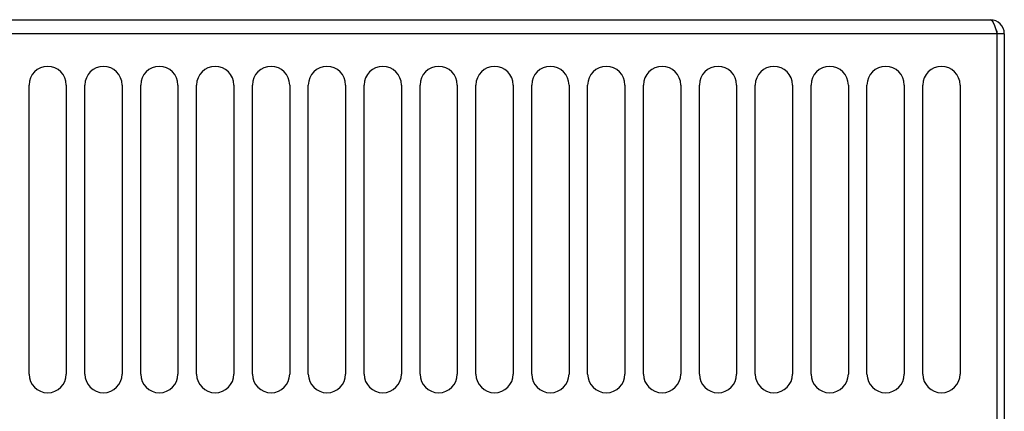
# Model space of a CAD drawing. Extents: x 0 to 594, y 0 to 420.
# Tile 27 of 105: x 272 to 314, y 282 to 298. Entities that reach past the tile are written whole.
import ezdxf

# ---------------------------------------------------------------- set-up
doc = ezdxf.new("R2010")
doc.units = 0
doc.header["$LTSCALE"] = 32.67
doc.layers.get('0').update_dxf_attribs({"linetype": 'CONTINUOUS'})
doc.styles.get("Standard").update_dxf_attribs({"font": 'txt', "width": 0.8})
doc.dimstyles.get("Standard").update_dxf_attribs({"dimtxt": 2.5, "dimasz": 2.5, "dimexe": 1.25, "dimexo": 0.625, "dimtad": 1, "dimcen": 2.5, "dimazin": 3, "dimtfac": 1, "dimtmove": 0, "dimatfit": 3})

# ---------------------------------------------------------------- blocks, each defined once
blk = doc.blocks.new('_FILLED')
at = {"color": 0, "linetype": 'BYBLOCK'}
blk.add_solid([(0, 0), (-1, 0.143), (-1, -0.143)], dxfattribs=at)
blk = doc.blocks.new('*D10')
at = {"color": 2, "linetype": 'CONTINUOUS'}
for p, q in [((244.591, 298.303), (234.368, 298.303)), ((235.368, 298.303), (235.368, 223.138)), ((235.368, 147.972), (235.368, 223.138)), ((292.697, 147.972), (234.368, 147.972))]:
    blk.add_line(p, q, dxfattribs=at)
at = {"color": 2, "linetype": 'CONTINUOUS', "xscale": 3.5, "yscale": 3.5, "zscale": 3.5}
for p, rotation in [((235.368, 298.303), 90), ((235.368, 147.972), 270)]:
    blk.add_blockref('_FILLED', p, dxfattribs=dict(at, rotation=rotation))
at = {"color": 5, "linetype": 'CONTINUOUS', "width": 0.8}
blk.add_text('752', height=3.5, rotation=90, dxfattribs=at).set_placement((234.493, 218.938))

msp = doc.modelspace()

# ---------------------------------------------------------------- linework, layer by layer
at = {"color": 7, "linetype": 'CONTINUOUS'}
for p, q in [((247.144, 298.303), (313.344, 298.303)), ((313.944, 297.703), (246.544, 297.703)), ((313.644, 278.303), (313.644, 297.703)), ((313.944, 297.703), (313.944, 278.303)), ((272.044, 283.103), (272.044, 295.503)), ((273.644, 295.503), (273.644, 283.103)), ((274.444, 283.103), (274.444, 295.503)), ((276.044, 295.503), (276.044, 283.103)), ((276.844, 283.103), (276.844, 295.503)), ((278.444, 295.503), (278.444, 283.103)), ((279.244, 283.103), (279.244, 295.503)), ((280.844, 295.503), (280.844, 283.103)), ((281.644, 283.103), (281.644, 295.503)), ((283.244, 295.503), (283.244, 283.103)), ((284.044, 283.103), (284.044, 295.503)), ((285.644, 295.503), (285.644, 283.103)), ((286.444, 283.103), (286.444, 295.503)), ((288.044, 295.503), (288.044, 283.103)), ((288.844, 283.103), (288.844, 295.503)), ((290.444, 295.503), (290.444, 283.103)), ((291.244, 283.103), (291.244, 295.503)), ((292.844, 295.503), (292.844, 283.103)), ((293.644, 283.103), (293.644, 295.503)), ((295.244, 295.503), (295.244, 283.103)), ((296.044, 283.103), (296.044, 295.503)), ((297.644, 295.503), (297.644, 283.103)), ((298.444, 283.103), (298.444, 295.503)), ((300.044, 295.503), (300.044, 283.103)), ((300.844, 283.103), (300.844, 295.503)), ((302.444, 295.503), (302.444, 283.103)), ((303.244, 283.103), (303.244, 295.503)), ((304.844, 295.503), (304.844, 283.103)), ((305.644, 283.103), (305.644, 295.503)), ((307.244, 295.503), (307.244, 283.103)), ((308.044, 283.103), (308.044, 295.503)), ((309.644, 295.503), (309.644, 283.103)), ((310.444, 283.103), (310.444, 295.503)), ((312.044, 295.503), (312.044, 283.103))]:
    msp.add_line(p, q, dxfattribs=at)
msp.add_lwpolyline([(313.344, 298.303), (313.404, 298.274), (313.464, 298.189), (313.524, 298.056), (313.584, 297.889), (313.644, 297.703)], dxfattribs=at)
for centre, radius, start, end in [((313.344, 297.703), 0.6, 0, 90), ((313.344, 297.703), 0.3, 0, 32.1045), ((272.844, 295.503), 0.8, 0, 180), ((275.244, 295.503), 0.8, 0, 180), ((277.644, 295.503), 0.8, 0, 180), ((280.044, 295.503), 0.8, 0, 180), ((282.444, 295.503), 0.8, 0, 180), ((284.844, 295.503), 0.8, 0, 180), ((287.244, 295.503), 0.8, 0, 180), ((289.644, 295.503), 0.8, 0, 180), ((292.044, 295.503), 0.8, 0, 180), ((294.444, 295.503), 0.8, 0, 180), ((296.844, 295.503), 0.8, 0, 180), ((299.244, 295.503), 0.8, 0, 180), ((301.644, 295.503), 0.8, 0, 180), ((304.044, 295.503), 0.8, 0, 180), ((306.444, 295.503), 0.8, 0, 180), ((308.844, 295.503), 0.8, 0, 180), ((311.244, 295.503), 0.8, 0, 180), ((272.844, 283.103), 0.8, 180, 360), ((275.244, 283.103), 0.8, 180, 360), ((277.644, 283.103), 0.8, 180, 360), ((280.044, 283.103), 0.8, 180, 360), ((282.444, 283.103), 0.8, 180, 360), ((284.844, 283.103), 0.8, 180, 360), ((287.244, 283.103), 0.8, 180, 360), ((289.644, 283.103), 0.8, 180, 360), ((292.044, 283.103), 0.8, 180, 360), ((294.444, 283.103), 0.8, 180, 360), ((296.844, 283.103), 0.8, 180, 360), ((299.244, 283.103), 0.8, 180, 360), ((301.644, 283.103), 0.8, 180, 360), ((304.044, 283.103), 0.8, 180, 360), ((306.444, 283.103), 0.8, 180, 360), ((308.844, 283.103), 0.8, 180, 360), ((311.244, 283.103), 0.8, 180, 360)]:
    msp.add_arc(centre, radius, start, end, dxfattribs=at)

# ---------------------------------------------------------------- dimensions: what is measured, and where the dimension line sits
at = {"color": 2, "linetype": 'CONTINUOUS'}
dim = msp.add_linear_dim(base=(235.368, 147.972), p1=(244.591, 298.303), p2=(292.697, 147.972), angle=270, dimstyle='Standard', dxfattribs=at)
dim.commit()
dim.dimension.update_dxf_attribs({"geometry": '*D10', "text_midpoint": (232.743, 223.138), "dimtype": 128})

doc.saveas('drawing.dxf')
